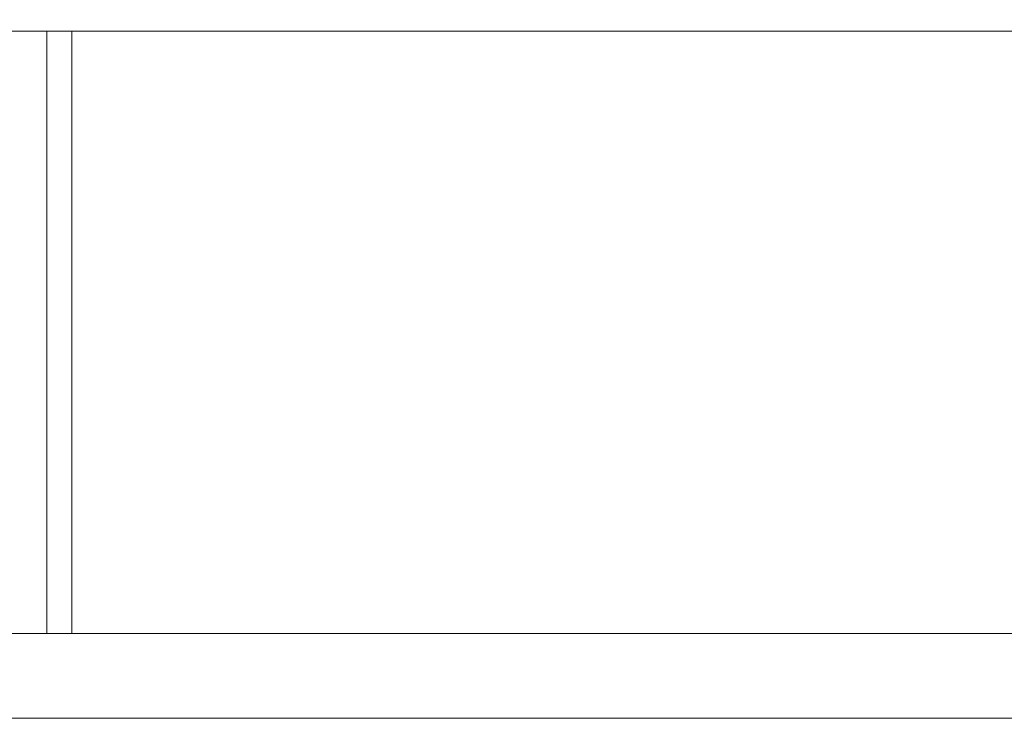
# Model space of a CAD drawing. Header units: millimetres. Extents: x -200 to 200, y -17 to 153.
# Tile 27 of 159: x -126 to -45, y 59 to 116. Entities that reach past the tile are written whole.
import ezdxf

# ---------------------------------------------------------------- set-up
doc = ezdxf.new("R2010")
doc.units = ezdxf.units.MM
doc.header["$LTSCALE"] = 12.7
doc.layers.add('Lighting-LED', color=7, linetype='Continuous', lineweight=5, true_color=0x000000)

msp = doc.modelspace()

# ---------------------------------------------------------------- linework, layer by layer
at = {"layer": 'Lighting-LED', "color": 18, "linetype": 'Continuous', "lineweight": 5, "true_color": 0x000000}
for points in [[(-183.789, 58.622, -415.658), (-183.789, 125.622, -415.658), (-16.073, 125.622, -415.658), (-16.073, 58.622, -415.658)], [(-16.073, 58.622, -65.97), (-16.073, 125.622, -65.97), (-183.789, 125.622, -65.97), (-183.789, 58.622, -65.97)], [(-141.915, 65.613, -46.15), (-141.915, 115.363, -46.15), (-124.083, 115.363, -63.981), (-124.083, 65.613, -63.981)], [(-124.083, 65.613, -417.644), (-124.083, 115.363, -417.644), (-141.915, 115.363, -435.475), (-141.915, 65.613, -435.475)], [(-122.012, 65.613, -58.981), (-122.012, 115.363, -58.981), (-138.506, 115.363, -42.488), (-138.506, 65.613, -42.488)], [(-138.506, 65.613, -439.137), (-138.506, 115.363, -439.137), (-122.012, 115.363, -422.644), (-122.012, 65.613, -422.644)], [(-124.083, 65.613, -63.981), (-124.083, 115.363, -63.981), (124.085, 115.363, -63.981), (124.085, 65.613, -63.981)], [(124.085, 65.613, -417.644), (124.085, 115.363, -417.644), (-124.083, 115.363, -417.644), (-124.083, 65.613, -417.644)], [(122.014, 65.613, -58.981), (122.014, 115.363, -58.981), (-122.012, 115.363, -58.981), (-122.012, 65.613, -58.981)], [(-122.012, 65.613, -422.644), (-122.012, 115.363, -422.644), (122.014, 115.363, -422.644), (122.014, 65.613, -422.644)], [(-16.073, 58.622, -65.97), (-183.789, 58.622, -65.97), (-183.789, 58.622, -415.658), (-16.073, 58.622, -415.658)]]:
    msp.add_3dface(points, dxfattribs=at)
at = {"layer": 'Lighting-LED', "color": 18, "linetype": 'Continuous', "lineweight": 5, "true_color": 0x000000, "invisible_edges": 10}
for points in [[(-138.506, 115.363, -42.488), (-122.012, 115.363, -58.981), (-124.083, 115.363, -63.981), (-141.915, 115.363, -46.15)], [(-141.915, 115.363, -435.475), (-124.083, 115.363, -417.644), (-122.012, 115.363, -422.644), (-138.506, 115.363, -439.137)], [(-122.012, 115.363, -58.981), (122.014, 115.363, -58.981), (124.085, 115.363, -63.981), (-124.083, 115.363, -63.981)], [(-124.083, 115.363, -417.644), (124.085, 115.363, -417.644), (122.014, 115.363, -422.644), (-122.012, 115.363, -422.644)], [(-141.915, 65.613, -46.15), (-124.083, 65.613, -63.981), (-122.012, 65.613, -58.981), (-138.506, 65.613, -42.488)], [(-138.506, 65.613, -439.137), (-122.012, 65.613, -422.644), (-124.083, 65.613, -417.644), (-141.915, 65.613, -435.475)], [(-124.083, 65.613, -63.981), (124.085, 65.613, -63.981), (122.014, 65.613, -58.981), (-122.012, 65.613, -58.981)], [(-122.012, 65.613, -422.644), (122.014, 65.613, -422.644), (124.085, 65.613, -417.644), (-124.083, 65.613, -417.644)]]:
    msp.add_3dface(points, dxfattribs=at)

doc.saveas('drawing.dxf')
